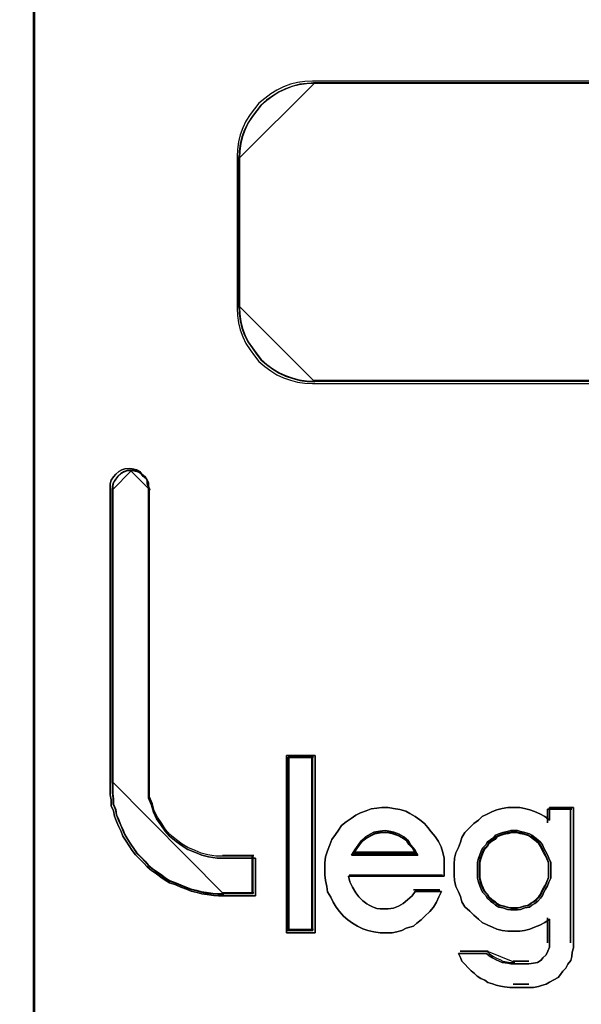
# Model space of a CAD drawing. Extents: x -558982 to 5119495, y -5290134 to 97908.
# Tile 205 of 256: x -467062 to -466986, y 30753 to 30885. Entities that reach past the tile are written whole.
import ezdxf

# ---------------------------------------------------------------- set-up
doc = ezdxf.new("R2010")
doc.units = 0
doc.header["$MEASUREMENT"] = 0
doc.layers.get('0').update_dxf_attribs({"color": 252})
doc.layers.add('45', color=8, linetype='Continuous')

# ---------------------------------------------------------------- blocks, each defined once
blk = doc.blocks.new('*U1032')
at = {"layer": '45', "color": 7}
blk.add_lwpolyline([(139.491763, -113.492968), (157.505397, -113.492968), (157.505397, -113.492968), (157.505397, -196.498834), (157.505397, -196.498834), (139.491763, -196.498834), (139.491763, -196.498834), (139.491763, -113.492968), (139.491763, -113.492968)], close=True, dxfattribs=at)
at = {"layer": '45', "color": 59}
blk.add_lwpolyline([(139.497065, -113.498264), (157.500095, -113.498264), (157.500095, -196.493538), (139.497065, -196.493538), (139.497065, -113.498264)], close=True, dxfattribs=at)
blk = doc.blocks.new('*U1033')
at = {"layer": '45', "color": 7}
for points in [[(157.492142, -113.492968), (175.505775, -113.492968), (175.505775, -113.492968), (175.505775, -196.498834), (175.505775, -196.498834), (157.492142, -196.498834), (157.492142, -196.498834), (157.492142, -113.492968), (157.492142, -113.492968)], [(157.497444, -113.498264), (175.500473, -113.498264), (175.500473, -196.493538), (157.497444, -196.493538), (157.497444, -113.498264)], [(158.95195, -168.854955), (159.000323, -168.890412), (159.024509, -168.937688), (159.024509, -168.984964), (159.042649, -169.032239), (159.042649, -173.027041), (159.042649, -173.127502), (159.042649, -173.227963), (159.084975, -173.322515), (159.109161, -173.417066), (159.151488, -173.505709), (159.211954, -173.588441), (159.266373, -173.671174), (159.326839, -173.742087), (159.417538, -173.813001), (159.496144, -173.872096), (159.57475, -173.919371), (159.677542, -173.960738), (159.762194, -173.996195), (159.852893, -174.019832), (159.967779, -174.037561), (160.070571, -174.037561), (160.487786, -174.037561), (160.487786, -174.545775), (160.070571, -174.545775), (159.985919, -174.545775), (159.925453, -174.539866), (159.834754, -174.528047), (159.762194, -174.516228), (159.701728, -174.4985), (159.617076, -174.480771), (159.55661, -174.457133), (159.478004, -174.427586), (159.411491, -174.398039), (159.326839, -174.368491), (159.266373, -174.333034), (159.211954, -174.291668), (159.151488, -174.250302), (159.084975, -174.203026), (159.024509, -174.15575), (158.982183, -174.102565), (158.927763, -174.04938), (158.867297, -173.990285), (158.824971, -173.93119), (158.782645, -173.872096), (158.740319, -173.807092), (158.697993, -173.742087), (158.673806, -173.677083), (158.643573, -173.612079), (158.61334, -173.541165), (158.583107, -173.470252), (158.571014, -173.399338), (158.540781, -173.328424), (158.540781, -173.251601), (158.528688, -173.180688), (158.528688, -173.103865), (158.528688, -173.027041), (158.528688, -169.032239), (158.528688, -168.984964), (158.540781, -168.937688), (158.571014, -168.890412), (158.601247, -168.854955), (158.643573, -168.819498), (158.685899, -168.795861), (158.722179, -168.784042), (158.782645, -168.778132), (158.824971, -168.784042), (158.885437, -168.795861), (158.927763, -168.819498), (158.95195, -168.854955)], [(159.33273, -173.719166), (159.274228, -173.649034), (159.221576, -173.567213), (159.163074, -173.485392), (159.122122, -173.397726), (159.098721, -173.304217), (159.057769, -173.210707), (159.057769, -173.111353), (159.057769, -173.011999), (159.057769, -169.061217), (159.040219, -169.014462), (159.040219, -168.967707), (159.016818, -168.920952), (158.970016, -168.885886), (158.946615, -168.85082), (158.905663, -168.827443), (158.847161, -168.815754), (158.80621, -168.80991), (158.747707, -168.815754), (158.712606, -168.827443), (158.671654, -168.85082), (158.630703, -168.885886), (158.601452, -168.920952), (158.5722, -168.967707), (158.5605, -169.014462), (158.5605, -169.061217), (158.5605, -173.011999), (158.5605, -173.087976), (158.5605, -173.163952), (158.5722, -173.234085), (158.5722, -173.310061), (158.601452, -173.380193), (158.613152, -173.450326), (158.642403, -173.520458), (158.671654, -173.59059), (158.700905, -173.654878), (158.724306, -173.719166), (158.765258, -173.783454), (158.80621, -173.847742), (158.847161, -173.906185), (158.888113, -173.964629), (158.946615, -174.023072), (158.999267, -174.075671), (159.040219, -174.12827), (159.098721, -174.175025), (159.163074, -174.22178), (159.221576, -174.262691), (159.274228, -174.303601), (159.33273, -174.338667), (159.414633, -174.367889), (159.478986, -174.397111), (159.555039, -174.426332), (159.613541, -174.44971), (159.695444, -174.467243), (159.753947, -174.484776), (159.824149, -174.496465), (159.911903, -174.508153), (159.970405, -174.513998), (160.052308, -174.513998), (160.455974, -174.513998), (160.455974, -174.011383), (160.052308, -174.011383), (159.952855, -174.011383), (159.8417, -173.99385), (159.753947, -173.970473), (159.672044, -173.935407), (159.57259, -173.894496), (159.496537, -173.847742), (159.420484, -173.789298), (159.33273, -173.719166)], [(161.291043, -172.652357), (161.291043, -175.043625), (160.903995, -175.043625), (160.903995, -172.652357), (161.291043, -172.652357)], [(161.291043, -175.043625), (161.291043, -172.652357), (160.903995, -172.652357), (160.903995, -175.043625), (161.291043, -175.043625)], [(161.291043, -172.652357), (160.903995, -172.652357), (160.903995, -175.043625), (161.291043, -175.043625), (161.291043, -172.652357)], [(161.291043, -175.043625), (161.291043, -172.652357), (160.903995, -172.652357), (160.903995, -175.043625), (161.291043, -175.043625)], [(160.927855, -172.67619), (160.927855, -175.019792), (160.927855, -172.67619)], [(160.927855, -172.67619), (161.269835, -172.67619), (160.927855, -172.67619)], [(161.259231, -175.011848), (161.259231, -172.684135), (160.935808, -172.684135), (160.935808, -175.011848), (161.259231, -175.011848)], [(161.259231, -172.684135), (160.935808, -172.684135), (160.935808, -175.011848), (161.259231, -175.011848), (161.259231, -172.684135)], [(161.259231, -175.011848), (161.259231, -172.684135), (160.935808, -172.684135), (160.935808, -175.011848), (161.259231, -175.011848)], [(161.248627, -172.67619), (161.248627, -175.019792), (161.248627, -172.67619)], [(162.350083, -173.366268), (162.435417, -173.378423), (162.514657, -173.402733), (162.569514, -173.433119), (162.642658, -173.475661), (162.703612, -173.518203), (162.764565, -173.566822), (162.813327, -173.621518), (162.855995, -173.682292), (162.910853, -173.743066), (162.95352, -173.809917), (162.990092, -173.882846), (163.014473, -173.961852), (163.032759, -174.03478), (163.032759, -174.113786), (163.032759, -174.198869), (163.032759, -174.277875), (161.740551, -174.277875), (161.758837, -174.356881), (161.795409, -174.42981), (161.838076, -174.502738), (161.880743, -174.557435), (161.935601, -174.612131), (161.990459, -174.654673), (162.020936, -174.672905), (162.063603, -174.691137), (162.087984, -174.703292), (162.124556, -174.715447), (162.167223, -174.721524), (162.209891, -174.721524), (162.234272, -174.721524), (162.276939, -174.721524), (162.350083, -174.709369), (162.417131, -174.68506), (162.478085, -174.648595), (162.539038, -174.599976), (162.599991, -174.54528), (162.642658, -174.484506), (162.996187, -174.484506), (162.959615, -174.557435), (162.929138, -174.630363), (162.886471, -174.697215), (162.837709, -174.757988), (162.77066, -174.818762), (162.721898, -174.867381), (162.660944, -174.916), (162.618277, -174.952464), (162.520752, -174.982851), (162.459799, -175.013238), (162.39275, -175.03147), (162.331797, -175.043625), (162.234272, -175.043625), (162.167223, -175.043625), (162.081889, -175.03147), (162.00265, -175.013238), (161.935601, -174.988929), (161.862457, -174.952464), (161.795409, -174.916), (161.734455, -174.867381), (161.673502, -174.818762), (161.618644, -174.757988), (161.575977, -174.697215), (161.53331, -174.630363), (161.502833, -174.563512), (161.460166, -174.490584), (161.447975, -174.417655), (161.429689, -174.338649), (161.423594, -174.259643), (161.423594, -174.180637), (161.423594, -174.101631), (161.429689, -174.016548), (161.460166, -173.937542), (161.490643, -173.858536), (161.515024, -173.785608), (161.563786, -173.718756), (161.606454, -173.657983), (161.649121, -173.597209), (161.710074, -173.54859), (161.777123, -173.499971), (161.838076, -173.457429), (161.905124, -173.427042), (161.978268, -173.396655), (162.045317, -173.372346), (162.124556, -173.360191), (162.191605, -173.354114), (162.276939, -173.354114), (162.350083, -173.366268)], [(162.350083, -173.366268), (162.276939, -173.354114), (162.191605, -173.354114), (162.124556, -173.360191), (162.045317, -173.372346), (161.978268, -173.396655), (161.905124, -173.427042), (161.838076, -173.457429), (161.777123, -173.499971), (161.710074, -173.54859), (161.649121, -173.597209), (161.606454, -173.657983), (161.563786, -173.718756), (161.515024, -173.785608), (161.490643, -173.858536), (161.460166, -173.937542), (161.429689, -174.016548), (161.423594, -174.101631), (161.423594, -174.180637), (161.423594, -174.259643), (161.429689, -174.338649), (161.447975, -174.417655), (161.460166, -174.490584), (161.502833, -174.563512), (161.53331, -174.630363), (161.575977, -174.697215), (161.618644, -174.757988), (161.673502, -174.818762), (161.734455, -174.867381), (161.795409, -174.916), (161.862457, -174.952464), (161.935601, -174.988929), (162.00265, -175.013238), (162.081889, -175.03147), (162.167223, -175.043625), (162.234272, -175.043625), (162.331797, -175.043625), (162.39275, -175.03147), (162.459799, -175.013238), (162.520752, -174.982851), (162.618277, -174.952464), (162.660944, -174.916), (162.721898, -174.867381), (162.77066, -174.818762), (162.837709, -174.757988), (162.886471, -174.697215), (162.929138, -174.630363), (162.959615, -174.557435), (162.996187, -174.484506), (162.642658, -174.484506), (162.599991, -174.54528), (162.539038, -174.599976), (162.478085, -174.648595), (162.417131, -174.68506), (162.350083, -174.709369), (162.276939, -174.721524), (162.234272, -174.721524), (162.209891, -174.721524), (162.167223, -174.721524), (162.124556, -174.715447), (162.087984, -174.703292), (162.063603, -174.691137), (162.020936, -174.672905), (161.990459, -174.654673), (161.935601, -174.612131), (161.880743, -174.557435), (161.838076, -174.502738), (161.795409, -174.42981), (161.758837, -174.356881), (161.740551, -174.277875), (163.032759, -174.277875), (163.032759, -174.198869), (163.032759, -174.113786), (163.032759, -174.03478), (163.014473, -173.961852), (162.990092, -173.882846), (162.95352, -173.809917), (162.910853, -173.743066), (162.855995, -173.682292), (162.813327, -173.621518), (162.764565, -173.566822), (162.703612, -173.518203), (162.642658, -173.475661), (162.569514, -173.433119), (162.514657, -173.402733), (162.435417, -173.378423), (162.350083, -173.366268)], [(162.191605, -173.354114), (162.124556, -173.360191), (162.045317, -173.372346), (161.978268, -173.396655), (161.905124, -173.427042), (161.838076, -173.457429), (161.777123, -173.499971), (161.710074, -173.54859), (161.649121, -173.597209), (161.606454, -173.657983), (161.563786, -173.718756), (161.515024, -173.785608), (161.490643, -173.858536), (161.460166, -173.937542), (161.429689, -174.016548), (161.423594, -174.101631), (161.423594, -174.180637), (161.423594, -174.259643), (161.429689, -174.338649), (161.447975, -174.417655), (161.460166, -174.490584), (161.502833, -174.563512), (161.53331, -174.630363), (161.575977, -174.697215), (161.618644, -174.757988), (161.673502, -174.818762), (161.734455, -174.867381), (161.795409, -174.916), (161.862457, -174.952464), (161.935601, -174.988929), (162.00265, -175.013238), (162.081889, -175.03147), (162.167223, -175.043625), (162.234272, -175.043625), (162.331797, -175.043625), (162.39275, -175.03147), (162.459799, -175.013238), (162.520752, -174.982851), (162.618277, -174.952464), (162.660944, -174.916), (162.721898, -174.867381), (162.77066, -174.818762), (162.837709, -174.757988), (162.886471, -174.697215), (162.929138, -174.630363), (162.959615, -174.557435), (162.996187, -174.484506), (162.642658, -174.484506), (162.599991, -174.54528), (162.539038, -174.599976), (162.478085, -174.648595), (162.417131, -174.68506), (162.350083, -174.709369), (162.276939, -174.721524), (162.234272, -174.721524), (162.209891, -174.721524), (162.167223, -174.721524), (162.124556, -174.715447), (162.087984, -174.703292), (162.063603, -174.691137), (162.020936, -174.672905), (161.990459, -174.654673), (161.935601, -174.612131), (161.880743, -174.557435), (161.838076, -174.502738), (161.795409, -174.42981), (161.758837, -174.356881), (161.740551, -174.277875), (163.032759, -174.277875), (163.032759, -174.198869), (163.032759, -174.113786), (163.032759, -174.03478), (163.014473, -173.961852), (162.990092, -173.882846), (162.95352, -173.809917), (162.910853, -173.743066), (162.855995, -173.682292), (162.813327, -173.621518), (162.764565, -173.566822), (162.703612, -173.518203), (162.642658, -173.475661), (162.569514, -173.433119), (162.514657, -173.402733), (162.435417, -173.378423), (162.350083, -173.366268), (162.276939, -173.354114), (162.191605, -173.354114)], [(161.880743, -174.557435), (161.838076, -174.502738), (161.795409, -174.42981), (161.758837, -174.356881), (161.740551, -174.277875), (163.032759, -174.277875), (163.032759, -174.198869), (163.032759, -174.113786), (163.032759, -174.03478), (163.014473, -173.961852), (162.990092, -173.882846), (162.95352, -173.809917), (162.910853, -173.743066), (162.855995, -173.682292), (162.813327, -173.621518), (162.764565, -173.566822), (162.703612, -173.518203), (162.642658, -173.475661), (162.569514, -173.433119), (162.514657, -173.402733), (162.435417, -173.378423), (162.350083, -173.366268), (162.276939, -173.354114), (162.191605, -173.354114), (162.124556, -173.360191), (162.045317, -173.372346), (161.978268, -173.396655), (161.905124, -173.427042), (161.838076, -173.457429), (161.777123, -173.499971), (161.710074, -173.54859), (161.649121, -173.597209), (161.606454, -173.657983), (161.563786, -173.718756), (161.515024, -173.785608), (161.490643, -173.858536), (161.460166, -173.937542), (161.429689, -174.016548), (161.423594, -174.101631), (161.423594, -174.180637), (161.423594, -174.259643), (161.429689, -174.338649), (161.447975, -174.417655), (161.460166, -174.490584), (161.502833, -174.563512), (161.53331, -174.630363), (161.575977, -174.697215), (161.618644, -174.757988), (161.673502, -174.818762), (161.734455, -174.867381), (161.795409, -174.916), (161.862457, -174.952464), (161.935601, -174.988929), (162.00265, -175.013238), (162.081889, -175.03147), (162.167223, -175.043625), (162.234272, -175.043625), (162.331797, -175.043625), (162.39275, -175.03147), (162.459799, -175.013238), (162.520752, -174.982851), (162.618277, -174.952464), (162.660944, -174.916), (162.721898, -174.867381), (162.77066, -174.818762), (162.837709, -174.757988), (162.886471, -174.697215), (162.929138, -174.630363), (162.959615, -174.557435), (162.996187, -174.484506), (162.642658, -174.484506), (162.599991, -174.54528), (162.539038, -174.599976), (162.478085, -174.648595), (162.417131, -174.68506), (162.350083, -174.709369), (162.276939, -174.721524), (162.234272, -174.721524), (162.209891, -174.721524), (162.167223, -174.721524), (162.124556, -174.715447), (162.087984, -174.703292), (162.063603, -174.691137), (162.020936, -174.672905), (161.990459, -174.654673), (161.935601, -174.612131), (161.880743, -174.557435)], [(163.682307, -175.383531), (163.730966, -175.407547), (163.773542, -175.42556), (163.816118, -175.443573), (163.889106, -175.455581), (163.931682, -175.461585), (163.974259, -175.461585), (164.174975, -175.461585), (164.235799, -175.455581), (164.29054, -175.443573), (164.339198, -175.413552), (164.363527, -175.383531), (164.406104, -175.341501), (164.430433, -175.293468), (164.454762, -175.23943), (164.454762, -175.185392), (164.454762, -174.861166), (164.387857, -174.903195), (164.320951, -174.93922), (164.247963, -174.969241), (164.18714, -174.993258), (164.114152, -175.011271), (164.053329, -175.023279), (163.974259, -175.023279), (163.889106, -175.023279), (163.816118, -175.011271), (163.74313, -174.993258), (163.682307, -174.969241), (163.621484, -174.93922), (163.542414, -174.903195), (163.493755, -174.861166), (163.432932, -174.807128), (163.378191, -174.75309), (163.311285, -174.693049), (163.268709, -174.627002), (163.250462, -174.554952), (163.226133, -174.488906), (163.189639, -174.416856), (163.171392, -174.338801), (163.16531, -174.266751), (163.16531, -174.188696), (163.16531, -174.116646), (163.171392, -174.038592), (163.189639, -173.966541), (163.226133, -173.894491), (163.250462, -173.822441), (163.268709, -173.756394), (163.311285, -173.690348), (163.378191, -173.624302), (163.432932, -173.570264), (163.493755, -173.522231), (163.542414, -173.474197), (163.621484, -173.438172), (163.682307, -173.408151), (163.74313, -173.384134), (163.816118, -173.366122), (163.889106, -173.354114), (163.974259, -173.354114), (164.053329, -173.354114), (164.114152, -173.366122), (164.18714, -173.384134), (164.247963, -173.408151), (164.320951, -173.438172), (164.387857, -173.474197), (164.454762, -173.522231), (164.454762, -173.354114), (164.777126, -173.354114), (164.777126, -175.185392), (164.777126, -175.245434), (164.758879, -175.305476), (164.752796, -175.365518), (164.740632, -175.419556), (164.698055, -175.467589), (164.673726, -175.521627), (164.63115, -175.563656), (164.600738, -175.605686), (164.570327, -175.647715), (164.509503, -175.677736), (164.454762, -175.707757), (164.406104, -175.737778), (164.345281, -175.755791), (164.302704, -175.767799), (164.235799, -175.779807), (164.174975, -175.779807), (163.974259, -175.779807), (163.919518, -175.779807), (163.84653, -175.773803), (163.791789, -175.761795), (163.730966, -175.749786), (163.682307, -175.731774), (163.621484, -175.713761), (163.578908, -175.68374), (163.524167, -175.659724), (163.475508, -175.629703), (163.439014, -175.593677), (163.396438, -175.557652), (163.353862, -175.515623), (163.311285, -175.467589), (163.268709, -175.42556), (163.250462, -175.377526), (163.226133, -175.323489), (163.603237, -175.323489), (163.639731, -175.35351), (163.682307, -175.383531)], [(164.777126, -175.185392), (164.777126, -173.354114), (164.454762, -173.354114), (164.454762, -173.522231), (164.387857, -173.474197), (164.320951, -173.438172), (164.247963, -173.408151), (164.18714, -173.384134), (164.114152, -173.366122), (164.053329, -173.354114), (163.974259, -173.354114), (163.889106, -173.354114), (163.816118, -173.366122), (163.74313, -173.384134), (163.682307, -173.408151), (163.621484, -173.438172), (163.542414, -173.474197), (163.493755, -173.522231), (163.432932, -173.570264), (163.378191, -173.624302), (163.311285, -173.690348), (163.268709, -173.756394), (163.250462, -173.822441), (163.226133, -173.894491), (163.189639, -173.966541), (163.171392, -174.038592), (163.16531, -174.116646), (163.16531, -174.188696), (163.16531, -174.266751), (163.171392, -174.338801), (163.189639, -174.416856), (163.226133, -174.488906), (163.250462, -174.554952), (163.268709, -174.627002), (163.311285, -174.693049), (163.378191, -174.75309), (163.432932, -174.807128), (163.493755, -174.861166), (163.542414, -174.903195), (163.621484, -174.93922), (163.682307, -174.969241), (163.74313, -174.993258), (163.816118, -175.011271), (163.889106, -175.023279), (163.974259, -175.023279), (164.053329, -175.023279), (164.114152, -175.011271), (164.18714, -174.993258), (164.247963, -174.969241), (164.320951, -174.93922), (164.387857, -174.903195), (164.454762, -174.861166), (164.454762, -175.185392), (164.454762, -175.23943), (164.430433, -175.293468), (164.406104, -175.341501), (164.363527, -175.383531), (164.339198, -175.413552), (164.29054, -175.443573), (164.235799, -175.455581), (164.174975, -175.461585), (163.974259, -175.461585), (163.931682, -175.461585), (163.889106, -175.455581), (163.816118, -175.443573), (163.773542, -175.42556), (163.730966, -175.407547), (163.682307, -175.383531), (163.639731, -175.35351), (163.603237, -175.323489), (163.226133, -175.323489), (163.250462, -175.377526), (163.268709, -175.42556), (163.311285, -175.467589), (163.353862, -175.515623), (163.396438, -175.557652), (163.439014, -175.593677), (163.475508, -175.629703), (163.524167, -175.659724), (163.578908, -175.68374), (163.621484, -175.713761), (163.682307, -175.731774), (163.730966, -175.749786), (163.791789, -175.761795), (163.84653, -175.773803), (163.919518, -175.779807), (163.974259, -175.779807), (164.174975, -175.779807), (164.235799, -175.779807), (164.302704, -175.767799), (164.345281, -175.755791), (164.406104, -175.737778), (164.454762, -175.707757), (164.509503, -175.677736), (164.570327, -175.647715), (164.600738, -175.605686), (164.63115, -175.563656), (164.673726, -175.521627), (164.698055, -175.467589), (164.740632, -175.419556), (164.752796, -175.365518), (164.758879, -175.305476), (164.777126, -175.245434), (164.777126, -175.185392)], [(164.424541, -173.375299), (164.424541, -173.560668), (164.424541, -173.375299)], [(164.424541, -173.375299), (164.753266, -173.375299), (164.424541, -173.375299)], [(164.734709, -173.375299), (164.734709, -175.17868), (164.734709, -173.375299)], [(162.674872, -173.997611), (162.637123, -173.925075), (162.5805, -173.859793), (162.549042, -173.801764), (162.486128, -173.750989), (162.423213, -173.714721), (162.354006, -173.685706), (162.291091, -173.671199), (162.234468, -173.663946), (162.165262, -173.671199), (162.083472, -173.685706), (162.03314, -173.714721), (161.970225, -173.750989), (161.913602, -173.801764), (161.869562, -173.859793), (161.825521, -173.925075), (161.781481, -173.997611), (162.674872, -173.997611)], [(162.234468, -173.663946), (162.291091, -173.671199), (162.354006, -173.685706), (162.423213, -173.714721), (162.486128, -173.750989), (162.549042, -173.801764), (162.5805, -173.859793), (162.637123, -173.925075), (162.674872, -173.997611), (161.781481, -173.997611), (161.825521, -173.925075), (161.869562, -173.859793), (161.913602, -173.801764), (161.970225, -173.750989), (162.03314, -173.714721), (162.083472, -173.685706), (162.165262, -173.671199), (162.234468, -173.663946)], [(162.234468, -173.663946), (162.291091, -173.671199), (162.354006, -173.685706), (162.423213, -173.714721), (162.486128, -173.750989), (162.549042, -173.801764), (162.5805, -173.859793), (162.637123, -173.925075), (162.674872, -173.997611), (161.781481, -173.997611), (161.825521, -173.925075), (161.869562, -173.859793), (161.913602, -173.801764), (161.970225, -173.750989), (162.03314, -173.714721), (162.083472, -173.685706), (162.165262, -173.671199), (162.234468, -173.663946)], [(162.674872, -173.997611), (161.781481, -173.997611), (161.825521, -173.925075), (161.869562, -173.859793), (161.913602, -173.801764), (161.970225, -173.750989), (162.03314, -173.714721), (162.083472, -173.685706), (162.165262, -173.671199), (162.234468, -173.663946), (162.291091, -173.671199), (162.354006, -173.685706), (162.423213, -173.714721), (162.486128, -173.750989), (162.549042, -173.801764), (162.5805, -173.859793), (162.637123, -173.925075), (162.674872, -173.997611)], [(162.653664, -173.973778), (162.617819, -173.911028), (162.564052, -173.854554), (162.534182, -173.804354), (162.474441, -173.76043), (162.4147, -173.729055), (162.348984, -173.703956), (162.289243, -173.691406), (162.235476, -173.685131), (162.169761, -173.691406), (162.092097, -173.703956), (162.044304, -173.729055), (161.984563, -173.76043), (161.930796, -173.804354), (161.888977, -173.854554), (161.847159, -173.911028), (161.80534, -173.973778), (162.653664, -173.973778)], [(162.64306, -173.965833), (162.607999, -173.907114), (162.555409, -173.854266), (162.526191, -173.80729), (162.467757, -173.766187), (162.409323, -173.736827), (162.345045, -173.713339), (162.286611, -173.701595), (162.23402, -173.695723), (162.169742, -173.701595), (162.093778, -173.713339), (162.04703, -173.736827), (161.988596, -173.766187), (161.936005, -173.80729), (161.895101, -173.854266), (161.854197, -173.907114), (161.813293, -173.965833), (162.64306, -173.965833)], [(164.469608, -174.198869), (164.469608, -174.142889), (164.469608, -174.093129), (164.444574, -174.037148), (164.425799, -173.993608), (164.400766, -173.943848), (164.375732, -173.900307), (164.356957, -173.856767), (164.331923, -173.819447), (164.294373, -173.788346), (164.256822, -173.757246), (164.213013, -173.726146), (164.181721, -173.707486), (164.119137, -173.688826), (164.062812, -173.676386), (164.019003, -173.663946), (163.975194, -173.663946), (163.931385, -173.663946), (163.887576, -173.676386), (163.824992, -173.688826), (163.768667, -173.707486), (163.724858, -173.726146), (163.699824, -173.757246), (163.656015, -173.788346), (163.612207, -173.819447), (163.593431, -173.856767), (163.549623, -173.900307), (163.530847, -173.943848), (163.512072, -173.993608), (163.493297, -174.037148), (163.48078, -174.093129), (163.48078, -174.142889), (163.48078, -174.198869), (163.48078, -174.25485), (163.48078, -174.30461), (163.493297, -174.36059), (163.512072, -174.410351), (163.530847, -174.453891), (163.549623, -174.497431), (163.593431, -174.540972), (163.612207, -174.578292), (163.656015, -174.615612), (163.699824, -174.646713), (163.724858, -174.671593), (163.768667, -174.696473), (163.824992, -174.708913), (163.887576, -174.727573), (163.931385, -174.733793), (163.975194, -174.733793), (164.019003, -174.733793), (164.062812, -174.727573), (164.119137, -174.708913), (164.181721, -174.696473), (164.213013, -174.671593), (164.256822, -174.646713), (164.294373, -174.615612), (164.331923, -174.578292), (164.356957, -174.540972), (164.375732, -174.497431), (164.400766, -174.453891), (164.425799, -174.410351), (164.444574, -174.36059), (164.469608, -174.30461), (164.469608, -174.25485), (164.469608, -174.198869)], [(163.975194, -173.663946), (164.019003, -173.663946), (164.062812, -173.676386), (164.119137, -173.688826), (164.181721, -173.707486), (164.213013, -173.726146), (164.256822, -173.757246), (164.294373, -173.788346), (164.331923, -173.819447), (164.356957, -173.856767), (164.375732, -173.900307), (164.400766, -173.943848), (164.425799, -173.993608), (164.444574, -174.037148), (164.469608, -174.093129), (164.469608, -174.142889), (164.469608, -174.198869), (164.469608, -174.25485), (164.469608, -174.30461), (164.444574, -174.36059), (164.425799, -174.410351), (164.400766, -174.453891), (164.375732, -174.497431), (164.356957, -174.540972), (164.331923, -174.578292), (164.294373, -174.615612), (164.256822, -174.646713), (164.213013, -174.671593), (164.181721, -174.696473), (164.119137, -174.708913), (164.062812, -174.727573), (164.019003, -174.733793), (163.975194, -174.733793), (163.931385, -174.733793), (163.887576, -174.727573), (163.824992, -174.708913), (163.768667, -174.696473), (163.724858, -174.671593), (163.699824, -174.646713), (163.656015, -174.615612), (163.612207, -174.578292), (163.593431, -174.540972), (163.549623, -174.497431), (163.530847, -174.453891), (163.512072, -174.410351), (163.493297, -174.36059), (163.48078, -174.30461), (163.48078, -174.25485), (163.48078, -174.198869), (163.48078, -174.142889), (163.48078, -174.093129), (163.493297, -174.037148), (163.512072, -173.993608), (163.530847, -173.943848), (163.549623, -173.900307), (163.593431, -173.856767), (163.612207, -173.819447), (163.656015, -173.788346), (163.699824, -173.757246), (163.724858, -173.726146), (163.768667, -173.707486), (163.824992, -173.688826), (163.887576, -173.676386), (163.931385, -173.663946), (163.975194, -173.663946)], [(164.444574, -174.037148), (164.469608, -174.093129), (164.469608, -174.142889), (164.469608, -174.198869), (164.469608, -174.25485), (164.469608, -174.30461), (164.444574, -174.36059), (164.425799, -174.410351), (164.400766, -174.453891), (164.375732, -174.497431), (164.356957, -174.540972), (164.331923, -174.578292), (164.294373, -174.615612), (164.256822, -174.646713), (164.213013, -174.671593), (164.181721, -174.696473), (164.119137, -174.708913), (164.062812, -174.727573), (164.019003, -174.733793), (163.975194, -174.733793), (163.931385, -174.733793), (163.887576, -174.727573), (163.824992, -174.708913), (163.768667, -174.696473), (163.724858, -174.671593), (163.699824, -174.646713), (163.656015, -174.615612), (163.612207, -174.578292), (163.593431, -174.540972), (163.549623, -174.497431), (163.530847, -174.453891), (163.512072, -174.410351), (163.493297, -174.36059), (163.48078, -174.30461), (163.48078, -174.25485), (163.48078, -174.198869), (163.48078, -174.142889), (163.48078, -174.093129), (163.493297, -174.037148), (163.512072, -173.993608), (163.530847, -173.943848), (163.549623, -173.900307), (163.593431, -173.856767), (163.612207, -173.819447), (163.656015, -173.788346), (163.699824, -173.757246), (163.724858, -173.726146), (163.768667, -173.707486), (163.824992, -173.688826), (163.887576, -173.676386), (163.931385, -173.663946), (163.975194, -173.663946), (164.019003, -173.663946), (164.062812, -173.676386), (164.119137, -173.688826), (164.181721, -173.707486), (164.213013, -173.726146), (164.256822, -173.757246), (164.294373, -173.788346), (164.331923, -173.819447), (164.356957, -173.856767), (164.375732, -173.900307), (164.400766, -173.943848), (164.425799, -173.993608), (164.444574, -174.037148)], [(163.973869, -174.70996), (164.015681, -174.70996), (164.057493, -174.704002), (164.111251, -174.686127), (164.170983, -174.67421), (164.200849, -174.650377), (164.242661, -174.626544), (164.2785, -174.596752), (164.314339, -174.561002), (164.338232, -174.525252), (164.356151, -174.483544), (164.380044, -174.441836), (164.403937, -174.400128), (164.421856, -174.352461), (164.445749, -174.298837), (164.445749, -174.25117), (164.445749, -174.197545), (164.445749, -174.143921), (164.445749, -174.096254), (164.421856, -174.042629), (164.403937, -174.000921), (164.380044, -173.953255), (164.356151, -173.911546), (164.338232, -173.869838), (164.314339, -173.834088), (164.2785, -173.804297), (164.242661, -173.774505), (164.200849, -173.744714), (164.170983, -173.726839), (164.111251, -173.708964), (164.057493, -173.697047), (164.015681, -173.685131), (163.973869, -173.685131), (163.932056, -173.685131), (163.890244, -173.697047), (163.830513, -173.708964), (163.776754, -173.726839), (163.734942, -173.744714), (163.711049, -173.774505), (163.669237, -173.804297), (163.627425, -173.834088), (163.609505, -173.869838), (163.567693, -173.911546), (163.549774, -173.953255), (163.531854, -174.000921), (163.513935, -174.042629), (163.501988, -174.096254), (163.501988, -174.143921), (163.501988, -174.197545), (163.501988, -174.25117), (163.501988, -174.298837), (163.513935, -174.352461), (163.531854, -174.400128), (163.549774, -174.441836), (163.567693, -174.483544), (163.609505, -174.525252), (163.627425, -174.561002), (163.669237, -174.596752), (163.711049, -174.626544), (163.734942, -174.650377), (163.776754, -174.67421), (163.830513, -174.686127), (163.890244, -174.704002), (163.932056, -174.70996), (163.973869, -174.70996)], [(164.437796, -174.198869), (164.437796, -174.146215), (164.437796, -174.09941), (164.414373, -174.046755), (164.396806, -174.005802), (164.373383, -173.958997), (164.34996, -173.918044), (164.332393, -173.87709), (164.30897, -173.841987), (164.273836, -173.812734), (164.238701, -173.783481), (164.197711, -173.754229), (164.168433, -173.736677), (164.109876, -173.719125), (164.057174, -173.707424), (164.016184, -173.695723), (163.975194, -173.695723), (163.934204, -173.695723), (163.893214, -173.707424), (163.834657, -173.719125), (163.781955, -173.736677), (163.740965, -173.754229), (163.717542, -173.783481), (163.676552, -173.812734), (163.635562, -173.841987), (163.617995, -173.87709), (163.577005, -173.918044), (163.559438, -173.958997), (163.541871, -174.005802), (163.524304, -174.046755), (163.512592, -174.09941), (163.512592, -174.146215), (163.512592, -174.198869), (163.512592, -174.251524), (163.512592, -174.298328), (163.524304, -174.350983), (163.541871, -174.397788), (163.559438, -174.438741), (163.577005, -174.479695), (163.617995, -174.520649), (163.635562, -174.555752), (163.676552, -174.590855), (163.717542, -174.620108), (163.740965, -174.64351), (163.781955, -174.666912), (163.834657, -174.678613), (163.893214, -174.696165), (163.934204, -174.702015), (163.975194, -174.702015), (164.016184, -174.702015), (164.057174, -174.696165), (164.109876, -174.678613), (164.168433, -174.666912), (164.197711, -174.64351), (164.238701, -174.620108), (164.273836, -174.590855), (164.30897, -174.555752), (164.332393, -174.520649), (164.34996, -174.479695), (164.373383, -174.438741), (164.396806, -174.397788), (164.414373, -174.350983), (164.437796, -174.298328), (164.437796, -174.251524), (164.437796, -174.198869)], [(161.80534, -173.955241), (162.653664, -173.955241), (161.80534, -173.955241)], [(161.75232, -174.265073), (163.0089, -174.265073), (161.75232, -174.265073)], [(162.61655, -174.463683), (162.974437, -174.463683), (162.61655, -174.463683)], [(164.424541, -174.842367), (164.424541, -175.17868), (164.424541, -174.842367)], [(160.927855, -175.001255), (161.269835, -175.001255), (160.927855, -175.001255)], [(163.247491, -175.29255), (163.626586, -175.29255), (163.247491, -175.29255)], [(163.608029, -175.29255), (163.645056, -175.32594), (163.688255, -175.359329), (163.737624, -175.386041), (163.780823, -175.406075), (163.824021, -175.426108), (163.898076, -175.439464), (163.941274, -175.446142), (163.984473, -175.446142), (163.608029, -175.29255)], [(163.963265, -175.427605), (164.175346, -175.427605), (163.963265, -175.427605)], [(164.175346, -175.737437), (163.963265, -175.737437), (164.175346, -175.737437)]]:
    blk.add_lwpolyline(points, close=True, dxfattribs=at)
at = {"layer": '45', "color": 3}
for points in [[(165.256745, -163.553357), (161.254029, -163.553357), (161.153666, -163.559297), (161.053303, -163.571177), (160.958844, -163.594937), (160.864385, -163.630577), (160.775829, -163.672157), (160.693177, -163.725617), (160.610525, -163.785017), (160.533777, -163.850357), (160.47474, -163.927577), (160.415703, -164.004797), (160.356665, -164.093897), (160.315339, -164.182997), (160.279917, -164.278037), (160.256302, -164.373077), (160.244495, -164.474057), (160.238591, -164.569097), (160.238591, -166.612457), (160.244495, -166.713437), (160.256302, -166.814417), (160.279917, -166.909457), (160.315339, -167.004497), (160.356665, -167.093597), (160.415703, -167.176757), (160.47474, -167.259917), (160.533777, -167.337137), (160.610525, -167.402477), (160.693177, -167.461877), (160.775829, -167.515337), (160.864385, -167.556917), (160.958844, -167.586617), (161.053303, -167.616317), (161.153666, -167.628197), (161.254029, -167.634137), (165.256745, -167.634137)], [(165.256745, -163.553357), (161.254029, -163.553357), (161.153666, -163.559297), (161.053303, -163.571177), (160.958844, -163.594937), (160.864385, -163.630577), (160.775829, -163.672157), (160.693177, -163.725617), (160.610525, -163.785017), (160.533777, -163.850357), (160.47474, -163.927577), (160.415703, -164.004797), (160.356665, -164.093897), (160.315339, -164.182997), (160.279917, -164.278037), (160.256302, -164.373077), (160.244495, -164.474057), (160.238591, -164.569097), (160.238591, -166.612457), (160.244495, -166.713437), (160.256302, -166.814417), (160.279917, -166.909457), (160.315339, -167.004497), (160.356665, -167.093597), (160.415703, -167.176757), (160.47474, -167.259917), (160.533777, -167.337137), (160.610525, -167.402477), (160.693177, -167.461877), (160.775829, -167.515337), (160.864385, -167.556917), (160.958844, -167.586617), (161.053303, -167.616317), (161.153666, -167.628197), (161.254029, -167.634137), (165.256745, -167.634137)], [(165.256745, -163.553357), (161.254029, -163.553357), (161.153666, -163.559297), (161.053303, -163.571177), (160.958844, -163.594937), (160.864385, -163.630577), (160.775829, -163.672157), (160.693177, -163.725617), (160.610525, -163.785017), (160.533777, -163.850357), (160.47474, -163.927577), (160.415703, -164.004797), (160.356665, -164.093897), (160.315339, -164.182997), (160.279917, -164.278037), (160.256302, -164.373077), (160.244495, -164.474057), (160.238591, -164.569097), (160.238591, -166.612457), (160.244495, -166.713437), (160.256302, -166.814417), (160.279917, -166.909457), (160.315339, -167.004497), (160.356665, -167.093597), (160.415703, -167.176757), (160.47474, -167.259917), (160.533777, -167.337137), (160.610525, -167.402477), (160.693177, -167.461877), (160.775829, -167.515337), (160.864385, -167.556917), (160.958844, -167.586617), (161.053303, -167.616317), (161.153666, -167.628197), (161.254029, -167.634137), (165.256745, -167.634137)], [(165.256745, -163.553357), (161.254029, -163.553357), (161.153666, -163.559297), (161.053303, -163.571177), (160.958844, -163.594937), (160.864385, -163.630577), (160.775829, -163.672157), (160.693177, -163.725617), (160.610525, -163.785017), (160.533777, -163.850357), (160.47474, -163.927577), (160.415703, -164.004797), (160.356665, -164.093897), (160.315339, -164.182997), (160.279917, -164.278037), (160.256302, -164.373077), (160.244495, -164.474057), (160.238591, -164.569097), (160.238591, -166.612457), (160.244495, -166.713437), (160.256302, -166.814417), (160.279917, -166.909457), (160.315339, -167.004497), (160.356665, -167.093597), (160.415703, -167.176757), (160.47474, -167.259917), (160.533777, -167.337137), (160.610525, -167.402477), (160.693177, -167.461877), (160.775829, -167.515337), (160.864385, -167.556917), (160.958844, -167.586617), (161.053303, -167.616317), (161.153666, -167.628197), (161.254029, -167.634137), (165.256745, -167.634137)], [(165.256745, -163.553357), (161.254029, -163.553357), (161.153666, -163.559297), (161.053303, -163.571177), (160.958844, -163.594937), (160.864385, -163.630577), (160.775829, -163.672157), (160.693177, -163.725617), (160.610525, -163.785017), (160.533777, -163.850357), (160.47474, -163.927577), (160.415703, -164.004797), (160.356665, -164.093897), (160.315339, -164.182997), (160.279917, -164.278037), (160.256302, -164.373077), (160.244495, -164.474057), (160.238591, -164.569097), (160.238591, -166.612457), (160.244495, -166.713437), (160.256302, -166.814417), (160.279917, -166.909457), (160.315339, -167.004497), (160.356665, -167.093597), (160.415703, -167.176757), (160.47474, -167.259917), (160.533777, -167.337137), (160.610525, -167.402477), (160.693177, -167.461877), (160.775829, -167.515337), (160.864385, -167.556917), (160.958844, -167.586617), (161.053303, -167.616317), (161.153666, -167.628197), (161.254029, -167.634137), (165.256745, -167.634137)], [(165.256745, -163.553357), (161.254029, -163.553357), (161.153666, -163.559297), (161.053303, -163.571177), (160.958844, -163.594937), (160.864385, -163.630577), (160.775829, -163.672157), (160.693177, -163.725617), (160.610525, -163.785017), (160.533777, -163.850357), (160.47474, -163.927577), (160.415703, -164.004797), (160.356665, -164.093897), (160.315339, -164.182997), (160.279917, -164.278037), (160.256302, -164.373077), (160.244495, -164.474057), (160.238591, -164.569097), (160.238591, -166.612457), (160.244495, -166.713437), (160.256302, -166.814417), (160.279917, -166.909457), (160.315339, -167.004497), (160.356665, -167.093597), (160.415703, -167.176757), (160.47474, -167.259917), (160.533777, -167.337137), (160.610525, -167.402477), (160.693177, -167.461877), (160.775829, -167.515337), (160.864385, -167.556917), (160.958844, -167.586617), (161.053303, -167.616317), (161.153666, -167.628197), (161.254029, -167.634137), (165.256745, -167.634137)], [(165.236103, -163.585135), (161.275227, -163.585135), (161.175913, -163.590982), (161.076599, -163.602677), (160.983127, -163.626067), (160.889655, -163.661152), (160.802025, -163.702085), (160.720237, -163.754712), (160.638449, -163.813187), (160.562503, -163.877509), (160.504083, -163.953526), (160.445663, -164.029544), (160.387243, -164.117256), (160.346349, -164.204968), (160.311297, -164.298528), (160.287929, -164.392088), (160.276245, -164.491495), (160.270403, -164.585055), (160.270403, -166.596591), (160.276245, -166.695998), (160.287929, -166.795406), (160.311297, -166.888966), (160.346349, -166.982525), (160.387243, -167.070238), (160.445663, -167.152103), (160.504083, -167.233967), (160.562503, -167.309985), (160.638449, -167.374307), (160.720237, -167.432782), (160.802025, -167.485409), (160.889655, -167.526342), (160.983127, -167.555579), (161.076599, -167.584817), (161.175913, -167.596512), (161.275227, -167.602359), (165.236103, -167.602359)], [(165.236103, -163.585135), (161.275227, -163.585135), (161.175913, -163.590982), (161.076599, -163.602677), (160.983127, -163.626067), (160.889655, -163.661152), (160.802025, -163.702085), (160.720237, -163.754712), (160.638449, -163.813187), (160.562503, -163.877509), (160.504083, -163.953526), (160.445663, -164.029544), (160.387243, -164.117256), (160.346349, -164.204968), (160.311297, -164.298528), (160.287929, -164.392088), (160.276245, -164.491495), (160.270403, -164.585055), (160.270403, -166.596591), (160.276245, -166.695998), (160.287929, -166.795406), (160.311297, -166.888966), (160.346349, -166.982525), (160.387243, -167.070238), (160.445663, -167.152103), (160.504083, -167.233967), (160.562503, -167.309985), (160.638449, -167.374307), (160.720237, -167.432782), (160.802025, -167.485409), (160.889655, -167.526342), (160.983127, -167.555579), (161.076599, -167.584817), (161.175913, -167.596512), (161.275227, -167.602359), (165.236103, -167.602359)], [(165.236103, -163.585135), (161.275227, -163.585135), (161.175913, -163.590982), (161.076599, -163.602677), (160.983127, -163.626067), (160.889655, -163.661152), (160.802025, -163.702085), (160.720237, -163.754712), (160.638449, -163.813187), (160.562503, -163.877509), (160.504083, -163.953526), (160.445663, -164.029544), (160.387243, -164.117256), (160.346349, -164.204968), (160.311297, -164.298528), (160.287929, -164.392088), (160.276245, -164.491495), (160.270403, -164.585055), (160.270403, -166.596591), (160.276245, -166.695998), (160.287929, -166.795406), (160.311297, -166.888966), (160.346349, -166.982525), (160.387243, -167.070238), (160.445663, -167.152103), (160.504083, -167.233967), (160.562503, -167.309985), (160.638449, -167.374307), (160.720237, -167.432782), (160.802025, -167.485409), (160.889655, -167.526342), (160.983127, -167.555579), (161.076599, -167.584817), (161.175913, -167.596512), (161.275227, -167.602359), (165.236103, -167.602359)], [(165.236103, -163.585135), (161.275227, -163.585135), (161.175913, -163.590982), (161.076599, -163.602677), (160.983127, -163.626067), (160.889655, -163.661152), (160.802025, -163.702085), (160.720237, -163.754712), (160.638449, -163.813187), (160.562503, -163.877509), (160.504083, -163.953526), (160.445663, -164.029544), (160.387243, -164.117256), (160.346349, -164.204968), (160.311297, -164.298528), (160.287929, -164.392088), (160.276245, -164.491495), (160.270403, -164.585055), (160.270403, -166.596591), (160.276245, -166.695998), (160.287929, -166.795406), (160.311297, -166.888966), (160.346349, -166.982525), (160.387243, -167.070238), (160.445663, -167.152103), (160.504083, -167.233967), (160.562503, -167.309985), (160.638449, -167.374307), (160.720237, -167.432782), (160.802025, -167.485409), (160.889655, -167.526342), (160.983127, -167.555579), (161.076599, -167.584817), (161.175913, -167.596512), (161.275227, -167.602359), (165.236103, -167.602359)], [(165.236103, -163.585135), (161.275227, -163.585135), (161.175913, -163.590982), (161.076599, -163.602677), (160.983127, -163.626067), (160.889655, -163.661152), (160.802025, -163.702085), (160.720237, -163.754712), (160.638449, -163.813187), (160.562503, -163.877509), (160.504083, -163.953526), (160.445663, -164.029544), (160.387243, -164.117256), (160.346349, -164.204968), (160.311297, -164.298528), (160.287929, -164.392088), (160.276245, -164.491495), (160.270403, -164.585055), (160.270403, -166.596591), (160.276245, -166.695998), (160.287929, -166.795406), (160.311297, -166.888966), (160.346349, -166.982525), (160.387243, -167.070238), (160.445663, -167.152103), (160.504083, -167.233967), (160.562503, -167.309985), (160.638449, -167.374307), (160.720237, -167.432782), (160.802025, -167.485409), (160.889655, -167.526342), (160.983127, -167.555579), (161.076599, -167.584817), (161.175913, -167.596512), (161.275227, -167.602359), (165.236103, -167.602359)], [(165.236103, -163.585135), (161.275227, -163.585135), (161.175913, -163.590982), (161.076599, -163.602677), (160.983127, -163.626067), (160.889655, -163.661152), (160.802025, -163.702085), (160.720237, -163.754712), (160.638449, -163.813187), (160.562503, -163.877509), (160.504083, -163.953526), (160.445663, -164.029544), (160.387243, -164.117256), (160.346349, -164.204968), (160.311297, -164.298528), (160.287929, -164.392088), (160.276245, -164.491495), (160.270403, -164.585055), (160.270403, -166.596591), (160.276245, -166.695998), (160.287929, -166.795406), (160.311297, -166.888966), (160.346349, -166.982525), (160.387243, -167.070238), (160.445663, -167.152103), (160.504083, -167.233967), (160.562503, -167.309985), (160.638449, -167.374307), (160.720237, -167.432782), (160.802025, -167.485409), (160.889655, -167.526342), (160.983127, -167.555579), (161.076599, -167.584817), (161.175913, -167.596512), (161.275227, -167.602359), (165.236103, -167.602359)]]:
    blk.add_lwpolyline(points, dxfattribs=at)
for points in [[(161.285741, -163.57719), (161.184602, -163.583137), (161.083463, -163.59503), (160.988273, -163.618817), (160.893083, -163.654497), (160.803843, -163.696124), (160.720552, -163.749644), (160.63726, -163.809111), (160.559919, -163.874525), (160.500425, -163.951832), (160.440931, -164.029139), (160.381438, -164.11834), (160.339792, -164.20754), (160.304096, -164.302687), (160.280298, -164.397834), (160.2684, -164.498928), (160.26245, -164.594075), (161.285741, -163.57719)], [(171.317175, -163.57719), (161.267184, -163.57719), (171.317175, -163.57719)], [(160.26245, -164.575538), (160.26245, -166.606659), (160.26245, -164.575538)], [(160.26245, -166.585474), (160.2684, -166.686766), (160.280298, -166.788057), (160.304096, -166.88339), (160.339792, -166.978723), (160.381438, -167.068097), (160.440931, -167.151514), (160.500425, -167.23493), (160.559919, -167.312388), (160.63726, -167.37793), (160.720552, -167.437513), (160.803843, -167.491137), (160.893083, -167.532846), (160.988273, -167.562637), (161.083463, -167.592429), (161.184602, -167.604345), (161.285741, -167.610304), (160.26245, -166.585474)], [(171.317175, -167.591767), (161.267184, -167.591767), (171.317175, -167.591767)]]:
    blk.add_lwpolyline(points, close=True, dxfattribs=at)
at = {"layer": '45', "color": 1}
for points in [[(159.326839, -173.742087), (159.266373, -173.671174), (159.211954, -173.588441), (159.151488, -173.505709), (159.109161, -173.417066), (159.084975, -173.322515), (159.042649, -173.227963), (159.042649, -173.127502), (159.042649, -173.027041), (159.042649, -169.032239), (159.024509, -168.984964), (159.024509, -168.937688), (159.000323, -168.890412), (158.95195, -168.854955), (158.927763, -168.819498), (158.885437, -168.795861), (158.824971, -168.784042), (158.782645, -168.778132), (158.722179, -168.784042), (158.685899, -168.795861), (158.643573, -168.819498), (158.601247, -168.854955), (158.571014, -168.890412), (158.540781, -168.937688), (158.528688, -168.984964), (158.528688, -169.032239), (158.528688, -173.027041), (158.528688, -173.103865), (158.528688, -173.180688), (158.540781, -173.251601), (158.540781, -173.328424), (158.571014, -173.399338), (158.583107, -173.470252), (158.61334, -173.541165), (158.643573, -173.612079), (158.673806, -173.677083), (158.697993, -173.742087), (158.740319, -173.807092), (158.782645, -173.872096), (158.824971, -173.93119), (158.867297, -173.990285), (158.927763, -174.04938), (158.982183, -174.102565), (159.024509, -174.15575), (159.084975, -174.203026), (159.151488, -174.250302), (159.211954, -174.291668), (159.266373, -174.333034), (159.326839, -174.368491), (159.411491, -174.398039), (159.478004, -174.427586), (159.55661, -174.457133), (159.617076, -174.480771), (159.701728, -174.4985), (159.762194, -174.516228), (159.834754, -174.528047), (159.925453, -174.539866), (159.985919, -174.545775), (160.070571, -174.545775), (160.487786, -174.545775), (160.487786, -174.037561), (160.070571, -174.037561), (159.967779, -174.037561), (159.852893, -174.019832), (159.762194, -173.996195), (159.677542, -173.960738), (159.57475, -173.919371), (159.496144, -173.872096), (159.417538, -173.813001), (159.326839, -173.742087)], [(158.817648, -168.801965), (158.754529, -168.808247), (158.716657, -168.82081), (158.672474, -168.845937), (158.62829, -168.883627), (158.59673, -168.921316), (158.565171, -168.971569), (158.552547, -169.021822), (158.552547, -169.072075), (158.817648, -168.801965)], [(159.066843, -169.072075), (159.047978, -169.021822), (159.047978, -168.971569), (159.022824, -168.921316), (158.972517, -168.883627), (158.947363, -168.845937), (158.903344, -168.82081), (158.840459, -168.808247), (158.79644, -168.801965), (159.066843, -169.072075)], [(158.552547, -169.05089), (158.552547, -173.023096), (158.552547, -169.05089)], [(159.048286, -169.05089), (159.048286, -173.023096), (159.048286, -169.05089)], [(161.291043, -172.652357), (160.903995, -172.652357), (160.903995, -175.043625), (161.291043, -175.043625), (161.291043, -172.652357)], [(161.259231, -172.684135), (160.935808, -172.684135), (160.935808, -175.011848), (161.259231, -175.011848), (161.259231, -172.684135)], [(158.552547, -173.001911), (158.552547, -173.078934), (158.552547, -173.155957), (158.564378, -173.227054), (158.564378, -173.304077), (158.593955, -173.375175), (158.605785, -173.446273), (158.635362, -173.517371), (158.664939, -173.588469), (158.694516, -173.653642), (158.718178, -173.718815), (158.759586, -173.783988), (158.800994, -173.849161), (158.842401, -173.908409), (158.883809, -173.967657), (158.942963, -174.026905), (158.996202, -174.080229), (159.037609, -174.133552), (159.096763, -174.180951), (159.161833, -174.228349), (159.220987, -174.269823), (159.274225, -174.311297), (159.333379, -174.346846), (159.416195, -174.37647), (159.481264, -174.406094), (159.558164, -174.435718), (159.617318, -174.459417), (159.700134, -174.477192), (159.759288, -174.494966), (159.830273, -174.506816), (159.919004, -174.518665), (159.978158, -174.52459), (160.060973, -174.52459), (158.552547, -173.001911)], [(163.032759, -174.277875), (163.032759, -174.198869), (163.032759, -174.113786), (163.032759, -174.03478), (163.014473, -173.961852), (162.990092, -173.882846), (162.95352, -173.809917), (162.910853, -173.743066), (162.855995, -173.682292), (162.813327, -173.621518), (162.764565, -173.566822), (162.703612, -173.518203), (162.642658, -173.475661), (162.569514, -173.433119), (162.514657, -173.402733), (162.435417, -173.378423), (162.350083, -173.366268), (162.276939, -173.354114), (162.191605, -173.354114), (162.124556, -173.360191), (162.045317, -173.372346), (161.978268, -173.396655), (161.905124, -173.427042), (161.838076, -173.457429), (161.777123, -173.499971), (161.710074, -173.54859), (161.649121, -173.597209), (161.606454, -173.657983), (161.563786, -173.718756), (161.515024, -173.785608), (161.490643, -173.858536), (161.460166, -173.937542), (161.429689, -174.016548), (161.423594, -174.101631), (161.423594, -174.180637), (161.423594, -174.259643), (161.429689, -174.338649), (161.447975, -174.417655), (161.460166, -174.490584), (161.502833, -174.563512), (161.53331, -174.630363), (161.575977, -174.697215), (161.618644, -174.757988), (161.673502, -174.818762), (161.734455, -174.867381), (161.795409, -174.916), (161.862457, -174.952464), (161.935601, -174.988929), (162.00265, -175.013238), (162.081889, -175.03147), (162.167223, -175.043625), (162.234272, -175.043625), (162.331797, -175.043625), (162.39275, -175.03147), (162.459799, -175.013238), (162.520752, -174.982851), (162.618277, -174.952464), (162.660944, -174.916), (162.721898, -174.867381), (162.77066, -174.818762), (162.837709, -174.757988), (162.886471, -174.697215), (162.929138, -174.630363), (162.959615, -174.557435), (162.996187, -174.484506), (162.642658, -174.484506), (162.599991, -174.54528), (162.539038, -174.599976), (162.478085, -174.648595), (162.417131, -174.68506), (162.350083, -174.709369), (162.276939, -174.721524), (162.234272, -174.721524), (162.209891, -174.721524), (162.167223, -174.721524), (162.124556, -174.715447), (162.087984, -174.703292), (162.063603, -174.691137), (162.020936, -174.672905), (161.990459, -174.654673), (161.935601, -174.612131), (161.880743, -174.557435), (161.838076, -174.502738), (161.795409, -174.42981), (161.758837, -174.356881), (161.740551, -174.277875), (163.032759, -174.277875)], [(162.674872, -173.997611), (161.781481, -173.997611), (161.825521, -173.925075), (161.869562, -173.859793), (161.913602, -173.801764), (161.970225, -173.750989), (162.03314, -173.714721), (162.083472, -173.685706), (162.165262, -173.671199), (162.234468, -173.663946), (162.291091, -173.671199), (162.354006, -173.685706), (162.423213, -173.714721), (162.486128, -173.750989), (162.549042, -173.801764), (162.5805, -173.859793), (162.637123, -173.925075), (162.674872, -173.997611)], [(163.975194, -173.663946), (164.019003, -173.663946), (164.062812, -173.676386), (164.119137, -173.688826), (164.181721, -173.707486), (164.213013, -173.726146), (164.256822, -173.757246), (164.294373, -173.788346), (164.331923, -173.819447), (164.356957, -173.856767), (164.375732, -173.900307), (164.400766, -173.943848), (164.425799, -173.993608), (164.444574, -174.037148), (164.469608, -174.093129), (164.469608, -174.142889), (164.469608, -174.198869), (164.469608, -174.25485), (164.469608, -174.30461), (164.444574, -174.36059), (164.425799, -174.410351), (164.400766, -174.453891), (164.375732, -174.497431), (164.356957, -174.540972), (164.331923, -174.578292), (164.294373, -174.615612), (164.256822, -174.646713), (164.213013, -174.671593), (164.181721, -174.696473), (164.119137, -174.708913), (164.062812, -174.727573), (164.019003, -174.733793), (163.975194, -174.733793), (163.931385, -174.733793), (163.887576, -174.727573), (163.824992, -174.708913), (163.768667, -174.696473), (163.724858, -174.671593), (163.699824, -174.646713), (163.656015, -174.615612), (163.612207, -174.578292), (163.593431, -174.540972), (163.549623, -174.497431), (163.530847, -174.453891), (163.512072, -174.410351), (163.493297, -174.36059), (163.48078, -174.30461), (163.48078, -174.25485), (163.48078, -174.198869), (163.48078, -174.142889), (163.48078, -174.093129), (163.493297, -174.037148), (163.512072, -173.993608), (163.530847, -173.943848), (163.549623, -173.900307), (163.593431, -173.856767), (163.612207, -173.819447), (163.656015, -173.788346), (163.699824, -173.757246), (163.724858, -173.726146), (163.768667, -173.707486), (163.824992, -173.688826), (163.887576, -173.676386), (163.931385, -173.663946), (163.975194, -173.663946)], [(160.039765, -174.002907), (160.463927, -174.002907), (160.039765, -174.002907)], [(160.442719, -174.002907), (160.442719, -174.52459), (160.442719, -174.002907)], [(160.039765, -174.503405), (160.463927, -174.503405), (160.039765, -174.503405)]]:
    blk.add_lwpolyline(points, close=True, dxfattribs=at)

msp = doc.modelspace()

# ---------------------------------------------------------------- block references
at = {"xscale": 10, "yscale": 10, "zscale": 10}
for name in ['*U1032', '*U1033']:
    msp.add_blockref(name, (-468635.22, 32512.67), dxfattribs=at)

doc.saveas('drawing.dxf')
